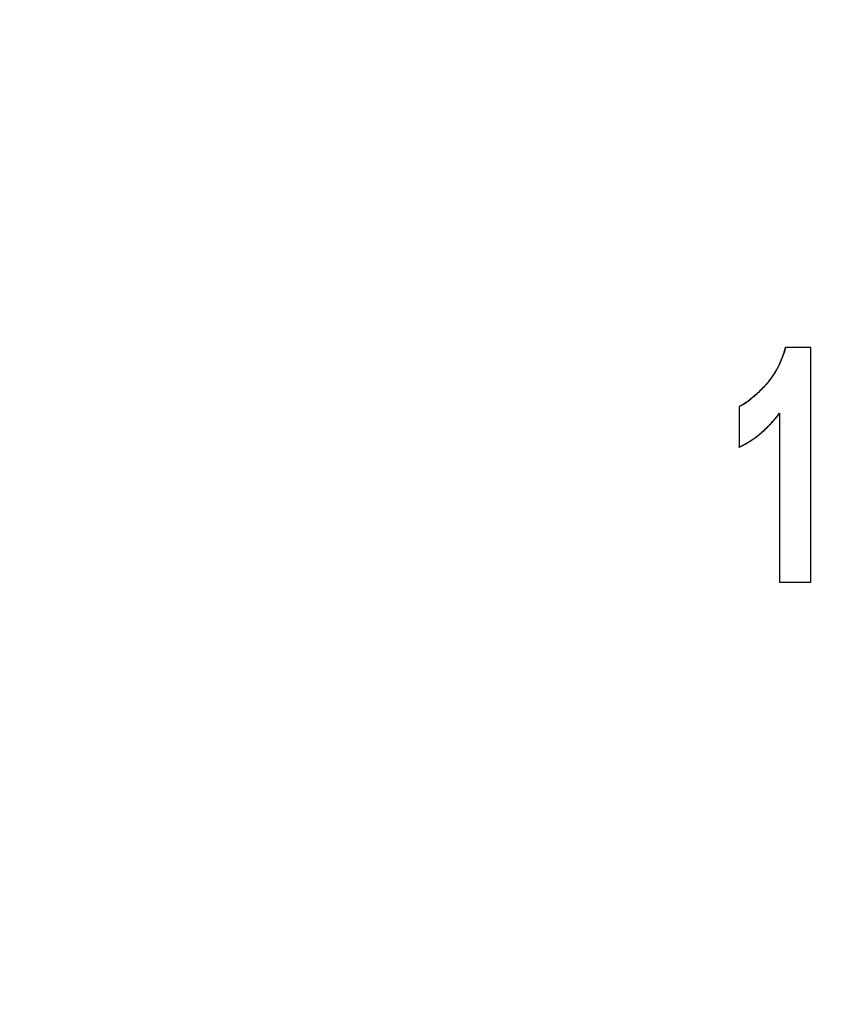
# Model space of a CAD drawing. Header units: millimetres. Extents: x 0 to 420, y 0 to 297.
# Tile 6 of 119: x 83.34 to 88.96, y 34.27 to 41.01. Entities that reach past the tile are written whole.
import ezdxf

# ---------------------------------------------------------------- set-up
doc = ezdxf.new("R2010")
doc.units = ezdxf.units.MM
doc.header["$LTSCALE"] = 23.1
doc.layers.get('0').update_dxf_attribs({"linetype": 'CONTINUOUS'})
doc.layers.add('03___PRT_ALL_CURVES', color=7, linetype='CONTINUOUS')
doc.layers.add('PRITING', color=7, linetype='CONTINUOUS')
doc.styles.get("Standard").update_dxf_attribs({"font": 'txt', "width": 0.6})
doc.dimstyles.new('DIMSTYLE_1', dxfattribs={"dimtxt": 4, "dimasz": 2.6, "dimexe": 1.2, "dimexo": 0.1, "dimgap": 1, "dimtad": 1, "dimzin": 0, "dimdsep": 46, "dimtxsty": 'Standard', "dimblk": '_FILLED', "dimblk1": '_FILLED', "dimblk2": '_FILLED', "dimcen": 0.09, "dimazin": 0, "dimtp": 0.01, "dimtm": 0.01, "dimtfac": 1, "dimtofl": 0, "dimtmove": 0, "dimatfit": 3, "dimldrblk": '_FILLED', "dimfxl": 1, "dimtolj": 1, "dimtzin": 0, "dimarcsym": 0})

# ---------------------------------------------------------------- blocks, each defined once
blk = doc.blocks.new('_FILLED')
at = {"color": 0, "linetype": 'ByBlock'}
blk.add_solid([(0, 0), (-1, 0.1923), (-1, -0.1923)], dxfattribs=at)
blk = doc.blocks.new('*D1')
at = {"color": 2, "linetype": 'Continuous', "transparency": 16777216}
for p, q in [((86.2344, 128.8066), (71.9624, 128.8066)), ((73.1624, 128.8066), (73.1624, 71.9066)), ((73.1624, 15.0066), (73.1624, 71.9066)), ((86.2344, 15.0066), (71.9624, 15.0066))]:
    blk.add_line(p, q, dxfattribs=at)
at = {"color": 2, "linetype": 'Continuous', "transparency": 16777216, "xscale": 2.6, "yscale": 2.6, "zscale": 2.6}
for p, rotation in [((73.1624, 128.8066), 90), ((73.1624, 15.0066), 270)]:
    blk.add_blockref('_FILLED', p, dxfattribs=dict(at, rotation=rotation))
at = {"color": 2, "linetype": 'Continuous', "transparency": 16777216, "insert": (68.1624, 71.9066), "char_height": 4, "width": 14.4, "attachment_point": 2, "rotation": 90, "line_spacing_factor": 0.9}
blk.add_mtext('113.80', dxfattribs=at)
blk = doc.blocks.new('*D6')
at = {"color": 2, "linetype": 'Continuous', "transparency": 16777216}
for p, q in [((110.4659, 132.3081), (63.9624, 132.3081)), ((65.1624, 132.3081), (65.1624, 71.9066)), ((65.1624, 11.5052), (65.1624, 71.9066)), ((110.4659, 11.5052), (63.9624, 11.5052))]:
    blk.add_line(p, q, dxfattribs=at)
at = {"color": 2, "linetype": 'Continuous', "transparency": 16777216, "xscale": 2.6, "yscale": 2.6, "zscale": 2.6}
for p, rotation in [((65.1624, 132.3081), 90), ((65.1624, 11.5052), 270)]:
    blk.add_blockref('_FILLED', p, dxfattribs=dict(at, rotation=rotation))
at = {"color": 2, "linetype": 'Continuous', "transparency": 16777216, "insert": (60.1624, 71.9066), "char_height": 4, "width": 14.4, "attachment_point": 2, "rotation": 90, "line_spacing_factor": 0.9}
blk.add_mtext('120.80', dxfattribs=at)

msp = doc.modelspace()

# ---------------------------------------------------------------- linework, layer by layer
at = {"layer": '03___PRT_ALL_CURVES', "color": 4, "linetype": 'Continuous'}
for p, q in [((88.7547, 38.7632), (88.5805, 38.7632)), ((88.7547, 37.1566), (88.7547, 38.7632)), ((88.2627, 38.3583), (88.2627, 38.0799)), ((88.54, 38.3124), (88.54, 37.1566)), ((88.54, 37.1566), (88.7547, 37.1566))]:
    msp.add_line(p, q, dxfattribs=at)
for centre, radius, start, end in [((87.9482, 38.9205), 0.6516, 343.87979, 346.02987), ((87.9971, 38.9045), 0.6001, 337.04063, 339.35685), ((87.9843, 38.9093), 0.6138, 339.35753, 341.63573), ((87.968, 38.9147), 0.631, 341.63638, 343.87951), ((88.016, 38.8959), 0.5793, 329.93959, 332.32015), ((88.0129, 38.8976), 0.5829, 332.32098, 334.68795), ((88.0066, 38.9005), 0.5898, 334.68876, 337.0399), ((88.0084, 38.9011), 0.5886, 322.78709, 325.15008), ((88.0137, 38.8974), 0.5821, 325.15089, 327.53949), ((88.0163, 38.8958), 0.579, 327.54035, 329.93873), ((87.746, 39.1292), 0.9362, 314.05488, 316.76856), ((87.6351, 39.2344), 1.089, 316.73613, 318.07156), ((87.99, 38.9158), 0.6121, 318.0549, 320.42831), ((88.0005, 38.9071), 0.5985, 320.42928, 322.78624), ((87.9211, 38.943), 0.6805, 309.19984, 312.32459), ((87.8426, 39.03), 0.7977, 312.2911, 314.02577), ((88.0831, 38.7262), 0.4096, 300.41436, 302.90908), ((88.0416, 38.7896), 0.4854, 302.95987, 307.03491), ((87.9866, 38.8632), 0.5772, 306.98591, 309.16992), ((87.8427, 38.8339), 0.8707, 318.84097, 320.94166), ((87.8079, 38.8621), 0.9155, 320.94296, 323.10155), ((87.8964, 38.7852), 0.7982, 314.44648, 316.6737), ((87.8717, 38.8085), 0.8321, 316.67407, 318.8407), ((87.9576, 38.7161), 0.7058, 305.06708, 307.46669), ((87.9474, 38.7294), 0.7226, 307.46741, 309.83518), ((87.934, 38.7455), 0.7436, 309.83582, 312.16411), ((87.9171, 38.7641), 0.7687, 312.16468, 314.44601), ((87.9733, 38.692), 0.677, 295.3029, 297.75176), ((87.9726, 38.6934), 0.6785, 297.7526, 300.20098), ((87.9699, 38.6979), 0.6838, 300.20182, 302.6418), ((87.9651, 38.7055), 0.6928, 302.64261, 305.06631)]:
    msp.add_arc(centre, radius, start, end, dxfattribs=at)
msp.add_open_spline([(88.2905, 38.3729), (88.2811, 38.3674), (88.2718, 38.3625), (88.2627, 38.3583)], degree=3, dxfattribs=at)
at = {"layer": 'PRITING', "color": 4, "linetype": 'Continuous'}
for p, q in [((88.7547, 38.7632), (88.5805, 38.7632)), ((88.7547, 37.1566), (88.7547, 38.7632)), ((88.2627, 38.3583), (88.2627, 38.0799)), ((88.54, 38.3124), (88.54, 37.1566)), ((88.54, 37.1566), (88.7547, 37.1566))]:
    msp.add_line(p, q, dxfattribs=at)
for centre, radius, start, end in [((87.9482, 38.9205), 0.6516, 343.87979, 346.02987), ((87.9971, 38.9045), 0.6001, 337.04063, 339.35685), ((87.9843, 38.9093), 0.6138, 339.35753, 341.63573), ((87.968, 38.9147), 0.631, 341.63638, 343.87951), ((88.016, 38.8959), 0.5793, 329.93959, 332.32015), ((88.0129, 38.8976), 0.5829, 332.32098, 334.68795), ((88.0066, 38.9005), 0.5898, 334.68876, 337.0399), ((88.0084, 38.9011), 0.5886, 322.78709, 325.15008), ((88.0137, 38.8974), 0.5821, 325.15089, 327.53949), ((88.0163, 38.8958), 0.579, 327.54035, 329.93873), ((87.746, 39.1292), 0.9362, 314.05488, 316.76856), ((87.6351, 39.2344), 1.089, 316.73613, 318.07156), ((87.99, 38.9158), 0.6121, 318.0549, 320.42831), ((88.0005, 38.9071), 0.5985, 320.42928, 322.78624), ((87.9211, 38.943), 0.6805, 309.19984, 312.32459), ((87.8426, 39.03), 0.7977, 312.2911, 314.02577), ((88.0831, 38.7262), 0.4096, 300.41436, 302.90908), ((88.0416, 38.7896), 0.4854, 302.95987, 307.03491), ((87.9866, 38.8632), 0.5772, 306.98591, 309.16992), ((87.8427, 38.8339), 0.8707, 318.84097, 320.94166), ((87.8079, 38.8621), 0.9155, 320.94296, 323.10155), ((87.8964, 38.7852), 0.7982, 314.44648, 316.6737), ((87.8717, 38.8085), 0.8321, 316.67407, 318.8407), ((87.9576, 38.7161), 0.7058, 305.06708, 307.46669), ((87.9474, 38.7294), 0.7226, 307.46741, 309.83518), ((87.934, 38.7455), 0.7436, 309.83582, 312.16411), ((87.9171, 38.7641), 0.7687, 312.16468, 314.44601), ((87.9733, 38.692), 0.677, 295.3029, 297.75176), ((87.9726, 38.6934), 0.6785, 297.7526, 300.20098), ((87.9699, 38.6979), 0.6838, 300.20182, 302.6418), ((87.9651, 38.7055), 0.6928, 302.64261, 305.06631)]:
    msp.add_arc(centre, radius, start, end, dxfattribs=at)
at = {"layer": 'PRITING', "color": 7, "linetype": 'Continuous'}
msp.add_arc((87.8069, 38.8629), 0.9168, 321.06997, 323.09998, dxfattribs=at)
for points in [[(88.5805, 38.7632), (88.5571, 38.6694), (88.5099, 38.5786), (88.4453, 38.5067)], [(88.4453, 38.5067), (88.4249, 38.484), (88.4036, 38.4621), (88.3811, 38.4415)], [(88.3811, 38.4415), (88.3455, 38.4089), (88.3064, 38.3787), (88.2627, 38.3583)], [(88.4177, 38.1808), (88.455, 38.2128), (88.4892, 38.2486), (88.52, 38.2868)], [(88.2627, 38.0799), (88.3184, 38.1063), (88.3709, 38.1407), (88.4177, 38.1808)]]:
    msp.add_open_spline(points, degree=3, dxfattribs=at)
at = {"layer": 'PRITING', "color": 4, "linetype": 'Continuous'}
msp.add_open_spline([(88.2905, 38.3729), (88.2811, 38.3674), (88.2718, 38.3625), (88.2627, 38.3583)], degree=3, dxfattribs=at)

# ---------------------------------------------------------------- dimensions: what is measured, and where the dimension line sits
at = {"color": 2, "linetype": 'Continuous'}
for base, p1, p2, picture, middle in [((65.1624, 11.5052), (110.5659, 132.3081), (110.5659, 11.5052), '*D6', (65.1624, 72.2066)), ((73.1624, 15.0066), (86.3344, 128.8066), (86.3344, 15.0066), '*D1', (73.1624, 72.2066))]:
    dim = msp.add_linear_dim(base=base, p1=p1, p2=p2, angle=270, dimstyle='DIMSTYLE_1', dxfattribs=at)
    dim.commit()
    dim.dimension.update_dxf_attribs({"geometry": picture, "text_midpoint": middle, "dimtype": 160})

doc.saveas('drawing.dxf')
